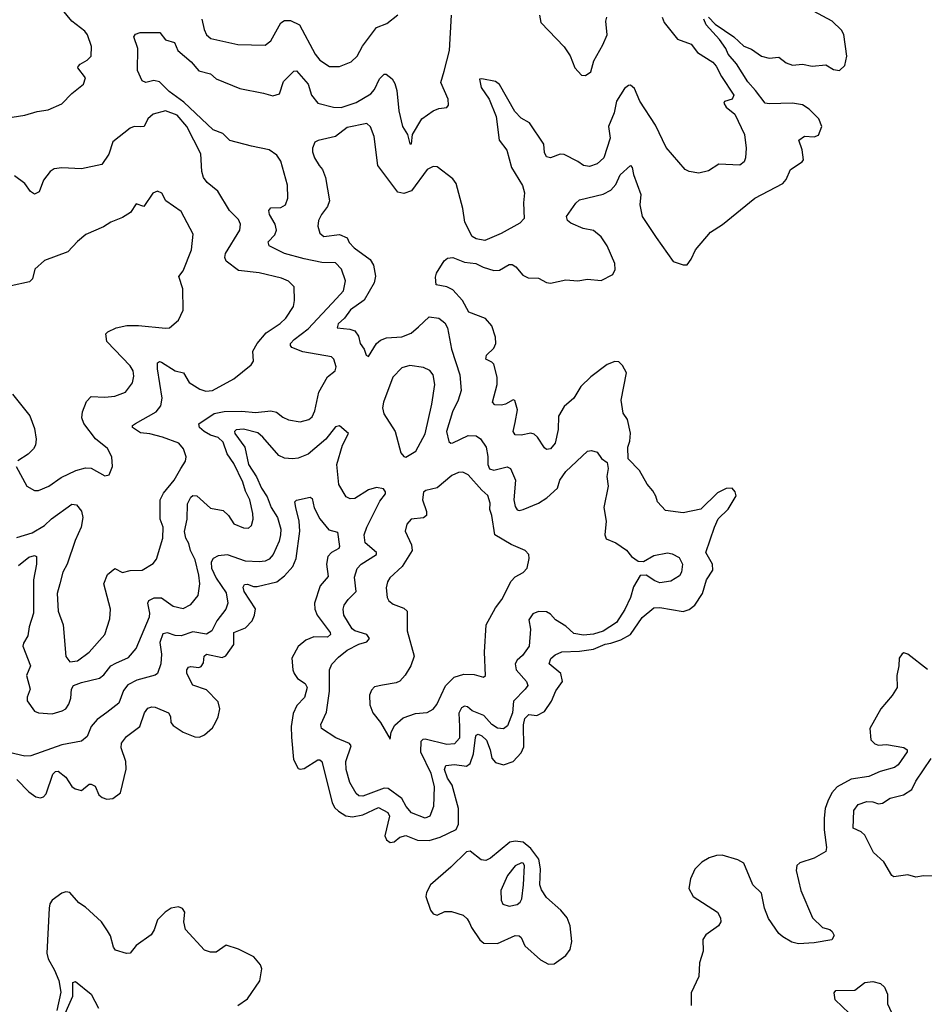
# Model space of a CAD drawing. Extents: x 1690054 to 1842981, y 782881 to 914114.
# Tile 55 of 256: x 1717129 to 1721759, y 819283 to 824322. Entities that reach past the tile are written whole.
import ezdxf

# ---------------------------------------------------------------- set-up
doc = ezdxf.new("R2010")
doc.units = 0

msp = doc.modelspace()

# ---------------------------------------------------------------- linework, layer by layer
at = {"layer": '0CON10XD'}
for points in [[(1717217.9, 823852.1), (1717275, 823861.5), (1717345, 823890.6), (1717395.4, 823944.6), (1717455, 823991.4), (1717466.4, 824025), (1717427.1, 824075), (1717428.3, 824081.7), (1717438, 824095), (1717474.6, 824115.4), (1717494.2, 824135), (1717496.7, 824185), (1717475.5, 824245), (1717463.1, 824263.1), (1717395, 824314.5), (1717315, 824411.8)], [(1718315.4, 823675.4), (1718205, 823704.3), (1718169.1, 823739.2), (1718118.8, 823758.8), (1717969.8, 823899.8), (1717894.6, 823954.6), (1717843.7, 824003.7), (1717815, 824010.4), (1717775, 824001.4), (1717755, 824010), (1717731.7, 824061.7), (1717733.3, 824175), (1717713.5, 824235), (1717721.2, 824248.8), (1717745, 824257.3), (1717845.8, 824255.8), (1717875, 824219.2), (1717921.2, 824205), (1717937.5, 824165), (1718006.4, 824106.4), (1718045, 824061.1), (1718104.7, 824044.7), (1718135, 824018.8), (1718255, 823970), (1718376.4, 823946.4), (1718425, 823932.1), (1718458.2, 823941.8), (1718479.1, 824005), (1718531.7, 824058.3), (1718545, 824060), (1718605, 823991.3), (1718622.5, 823935), (1718655, 823894.7), (1718735, 823874.6), (1718775, 823873.4), (1718851.2, 823898.8), (1718926.7, 823943.3), (1718945.4, 823964.6), (1718970.8, 824019.2), (1718995, 824042.5), (1719005, 824042.5), (1719035, 824018.6), (1719048.2, 823995), (1719058.9, 823958.9), (1719070, 823855), (1719088.6, 823775), (1719113.8, 823735), (1719125, 823687.5), (1719135, 823687.5), (1719140, 823735), (1719188, 823815), (1719245, 823856), (1719275, 823868), (1719315, 823873.3), (1719323.3, 823885), (1719322, 823915), (1719285, 824000), (1719300.8, 824059.2), (1719328.2, 824165), (1719338.4, 824345)], [(1718061.2, 824325), (1718072.3, 824272.3), (1718084.4, 824244.4), (1718106.4, 824226.4), (1718245, 824195.8), (1718385, 824192.5), (1718415, 824214.2), (1718464.7, 824305.3), (1718485, 824317.7), (1718515, 824317.8), (1718561.1, 824295), (1718640.5, 824145), (1718665, 824114.3), (1718715, 824083.3), (1718765, 824081.9), (1718825, 824106.9), (1718855.5, 824135), (1718883.6, 824186.4), (1718955, 824282.5), (1719007.6, 824302.4), (1719063.7, 824346.3)], [(1719788.6, 824345), (1719797, 824307), (1719915, 824183.3), (1719947, 824137), (1719970.8, 824075), (1720005, 824038.8), (1720025, 824036.2), (1720052, 824055), (1720068.3, 824111.7), (1720113.3, 824193.3), (1720135.7, 824245), (1720129.2, 824315), (1720133.3, 824335)], [(1720655, 824335.6), (1720689.1, 824299.2), (1720784.3, 824234.3), (1720835, 824186.8), (1720875, 824171.1), (1720925, 824135.3), (1720965, 824124.6), (1721015, 824130.6), (1721051.7, 824101.7), (1721085, 824090), (1721135, 824095.3), (1721185, 824084.3), (1721255, 824091.3), (1721295, 824067.1), (1721325, 824061.5), (1721353.1, 824086.9), (1721362.2, 824135), (1721347.1, 824247.1), (1721335, 824268.6), (1721287.5, 824315), (1721192.5, 824365)], [(1718131.8, 820725), (1718145.3, 820754.7), (1718153.1, 820795), (1718145, 820831.4), (1718085, 820892.3), (1718015, 820915.4), (1717983.9, 820975), (1717983.8, 820995), (1717992.5, 821007.5), (1718005, 821011.9), (1718045, 821007.3), (1718057.8, 821012.2), (1718069.1, 821030.8), (1718073.9, 821065), (1718085, 821074.6), (1718165, 821057.4), (1718184.4, 821065.6), (1718224.2, 821125), (1718225.4, 821185), (1718285, 821210.4), (1718318.8, 821245), (1718331.5, 821275), (1718336.1, 821306.1), (1718277.7, 821395), (1718273, 821417), (1718279.4, 821430.6), (1718295, 821433.1), (1718325, 821421.8), (1718345, 821421.4), (1718444.8, 821445.2), (1718484.5, 821475), (1718526.1, 821523.9), (1718544.8, 821565.2), (1718562.2, 821705), (1718559.1, 821755), (1718542.9, 821825), (1718536.4, 821853.6), (1718545, 821863.3), (1718615, 821877.5), (1718625, 821871.2), (1718636.9, 821823.1), (1718665, 821767.1), (1718711.8, 821711.8), (1718755, 821700), (1718765.4, 821625), (1718761.9, 821615), (1718725.3, 821594.7), (1718705.3, 821574.7), (1718700, 821535), (1718707.5, 821472.5), (1718666.4, 821423.7), (1718638, 821335), (1718639.7, 821305), (1718650.8, 821275), (1718718.2, 821185), (1718720, 821175), (1718705, 821162.2), (1718635, 821163.2), (1718593.5, 821146.5), (1718555, 821114.5), (1718521.1, 821055), (1718526.1, 820995), (1718533.8, 820975), (1718551, 820951), (1718590, 820925), (1718601.1, 820905), (1718587.2, 820852.8), (1718547.8, 820812.2), (1718529.1, 820770.9), (1718517.6, 820705), (1718519.5, 820650.5), (1718530.7, 820535), (1718555, 820490), (1718565, 820485.6), (1718585, 820489.5), (1718655, 820534.6), (1718665, 820534.5), (1718675.2, 820525.3), (1718728, 820315), (1718740.9, 820290.8), (1718760.9, 820270.8), (1718797.4, 820247.4), (1718832, 820242), (1718885, 820252.3), (1718965, 820290), (1719013.8, 820265), (1719021.1, 820245), (1718997.7, 820145), (1719005.5, 820125), (1719025, 820110.4), (1719045, 820113.8), (1719075, 820137.6), (1719105, 820147.4), (1719165, 820122), (1719225, 820121), (1719281.5, 820138.5), (1719362.7, 820177.3), (1719374.5, 820205), (1719375.2, 820285), (1719341.9, 820405), (1719319.3, 820440.7), (1719303.9, 820485), (1719310.6, 820505), (1719355, 820510.6), (1719415, 820500.8), (1719434.5, 820515.5), (1719451.2, 820565), (1719461.2, 820648.8), (1719465, 820660), (1719474.7, 820665.3), (1719495, 820657), (1719517.9, 820635), (1719537.7, 820585), (1719545, 820543.1), (1719565, 820519.6), (1719605, 820508.9), (1719655, 820525.4), (1719695, 820569.6), (1719709.1, 820600.9), (1719707.3, 820712.7), (1719715.2, 820744.8), (1719735, 820765.4), (1719775, 820761.2), (1719815, 820780.6), (1719851.4, 820835), (1719872.7, 820887.3), (1719906.9, 820935), (1719899.3, 820975), (1719838.9, 821025), (1719847.5, 821052.5), (1719868.8, 821071.2), (1719903.1, 821086.9), (1719995, 821090), (1720065, 821100), (1720125, 821126.2), (1720155, 821131.5), (1720205, 821147.7), (1720255, 821175.8), (1720315, 821263.2), (1720375, 821312.4), (1720405, 821314.2), (1720525, 821292.9), (1720555, 821304), (1720585, 821325.5), (1720623.2, 821385), (1720644.5, 821455.5), (1720676.9, 821505), (1720674.5, 821535), (1720640.2, 821595), (1720684.5, 821725.5), (1720703.4, 821766.6), (1720755, 821817.5), (1720795.5, 821885), (1720791.4, 821905), (1720775, 821924), (1720745, 821922.9), (1720699.8, 821900.2), (1720615, 821817.1), (1720525, 821798.9), (1720435, 821810.8), (1720393.3, 821855), (1720384.2, 821884.2), (1720370.3, 821910.3), (1720340, 821945), (1720300.6, 822015), (1720243.2, 822075), (1720241.9, 822135), (1720252.2, 822165), (1720255.3, 822205.3), (1720239.5, 822275), (1720217.8, 822307.8), (1720207.9, 822375), (1720234, 822515), (1720215, 822552.2), (1720195, 822570.7), (1720175, 822572.9), (1720135, 822558.1), (1720051.8, 822495), (1720001.5, 822445), (1719965.3, 822384.7), (1719915, 822342), (1719886.6, 822293.4), (1719885.3, 822225), (1719868.9, 822155), (1719845, 822125.7), (1719825, 822122.5), (1719815, 822130), (1719779.1, 822185), (1719761.3, 822201.3), (1719745, 822205.4), (1719695, 822195.4), (1719665, 822196.9), (1719654.6, 822215), (1719665, 822260), (1719676.2, 822325), (1719663.8, 822373.8), (1719655, 822376.2), (1719615.9, 822354.1), (1719595, 822349.1), (1719560.5, 822350.5), (1719548.6, 822365), (1719572.4, 822455), (1719572.4, 822492.4), (1719555, 822558.8), (1719545, 822570), (1719514.4, 822585), (1719518.6, 822605), (1719555, 822640.8), (1719565.5, 822665), (1719563.4, 822696.6), (1719546.2, 822755), (1719513.6, 822793.6), (1719428.2, 822825), (1719395.6, 822885.6), (1719345, 822939.2), (1719315, 822954.4), (1719260.4, 822965), (1719257, 823005), (1719263, 823025), (1719301.5, 823088.5), (1719319.2, 823100.8), (1719345, 823104.7), (1719405, 823080.3), (1719462.9, 823075), (1719501.5, 823055), (1719555, 823038.6), (1719585, 823040.6), (1719635, 823068.4), (1719649.2, 823069.2), (1719667.7, 823057.7), (1719703.8, 823015), (1719731.3, 823001.3), (1719785, 822998.4), (1719825, 822977.3), (1719845, 822973.4), (1719925, 822990.4), (1719985, 822986.2), (1720035, 822994.5), (1720105, 822986.4), (1720165, 823017.9), (1720177.3, 823042.7), (1720174.3, 823075), (1720135.2, 823165), (1720105, 823210), (1720065, 823243.4), (1720012.9, 823252.9), (1719950.2, 823280.2), (1719932.4, 823295), (1719928, 823315), (1719975, 823382.4), (1719995, 823399.7), (1720115, 823429.2), (1720155, 823449.5), (1720180.7, 823479.3), (1720202.2, 823527.8), (1720255, 823575.7), (1720263.1, 823565), (1720270, 823530), (1720307.4, 823427.4), (1720302.7, 823375), (1720314.1, 823315), (1720387.4, 823207.4), (1720474.3, 823085), (1720525, 823066.9), (1720545, 823068.1), (1720565, 823095.7), (1720587.5, 823145), (1720665.3, 823234.7), (1720725.9, 823274.1), (1720891.8, 823408.2), (1721035.7, 823484.3), (1721052.1, 823505), (1721074.5, 823555.5), (1721133.3, 823595), (1721140, 823605), (1721133.6, 823656.4), (1721116.7, 823705), (1721145, 823725.5), (1721195, 823721.8), (1721218.1, 823731.9), (1721234.5, 823775), (1721219.6, 823815), (1721169.1, 823865), (1721135, 823886.7), (1721085, 823895.7), (1720965, 823891.2), (1720945.3, 823895.3), (1720895, 823959.7), (1720855, 824004.7), (1720797, 824097), (1720755.6, 824145), (1720742.8, 824175), (1720710.5, 824220.5), (1720642.2, 824295), (1720630, 824325)], [(1720416.7, 824335), (1720427.8, 824307.8), (1720495, 824222.5), (1720565, 824197.5), (1720598.6, 824155), (1720677.1, 824105), (1720694.5, 824085), (1720720.6, 824030.6), (1720784.3, 823935), (1720775.4, 823914.6), (1720735.8, 823904.2), (1720733.1, 823895), (1720744.6, 823875), (1720788.8, 823838.8), (1720838.6, 823735), (1720847.8, 823665), (1720844.4, 823615), (1720837.1, 823595), (1720815, 823577.5), (1720707, 823583), (1720655, 823549.2), (1720605.8, 823535.8), (1720555, 823544.4), (1720534.6, 823554.6), (1720437.4, 823667.4), (1720382.4, 823782.4), (1720302.2, 823905), (1720275, 823970), (1720255, 823986.2), (1720245, 823986), (1720225, 823969.2), (1720183.6, 823905), (1720172, 823845), (1720142.5, 823775), (1720151.8, 823715), (1720119.2, 823615), (1720085, 823584.6), (1720045, 823570), (1720015, 823575.6), (1719986.4, 823596.4), (1719915, 823632.2), (1719895, 823633.3), (1719845, 823615.6), (1719825, 823620.8), (1719815, 823642.5), (1719810.8, 823685), (1719738.6, 823795), (1719695, 823818.5), (1719662.9, 823852.9), (1719585, 823990.8), (1719565, 824005.7), (1719495, 824020), (1719482.3, 824017.7), (1719491.4, 823975), (1719531.6, 823915), (1719567.3, 823827.3), (1719582.8, 823705), (1719622, 823655), (1719646.7, 823565), (1719702.8, 823472.8), (1719713.4, 823436.6), (1719707.1, 823385), (1719710.8, 823305), (1719688.6, 823281.4), (1719593, 823227), (1719508.8, 823191.2), (1719465, 823200), (1719445, 823212), (1719407.8, 823285), (1719397.8, 823355), (1719362.9, 823482.9), (1719345, 823507.1), (1719265, 823568.6), (1719245, 823570), (1719215, 823555.5), (1719135, 823446.9), (1719095, 823433.2), (1719065, 823438.5), (1718961.2, 823575), (1718944, 823724), (1718925, 823774.2), (1718905, 823790.8), (1718805, 823771), (1718745, 823724), (1718656, 823704), (1718640, 823695), (1718627.1, 823665), (1718628.1, 823645), (1718638.2, 823615), (1718662.3, 823575), (1718678.8, 823555), (1718694.8, 823515), (1718715.4, 823395), (1718705, 823365.8), (1718673.3, 823325), (1718658.9, 823295), (1718654.4, 823265), (1718665, 823228.8), (1718685, 823212.7), (1718765, 823222.2), (1718804.4, 823205), (1718815, 823181.2), (1718840, 823155), (1718923.3, 823095), (1718939.6, 823065), (1718950.2, 823010.2), (1718943.6, 822975), (1718892.8, 822887.2), (1718822.2, 822837.8), (1718791.4, 822795), (1718758.5, 822765), (1718754.4, 822745), (1718818.7, 822738.7), (1718845, 822730), (1718862.9, 822702.9), (1718871.4, 822665), (1718891.8, 822635), (1718901.4, 822605), (1718915, 822598), (1718955, 822664.2), (1718975, 822681.9), (1719006.4, 822693.6), (1719085, 822699.1), (1719131.8, 822718.2), (1719169.4, 822750.6), (1719225, 822802), (1719274.3, 822794.3), (1719305, 822770), (1719317.8, 822745), (1719338.8, 822635), (1719381.9, 822505), (1719388.2, 822425), (1719372.9, 822375), (1719344.7, 822315), (1719313.7, 822215), (1719325, 822163.8), (1719335, 822154.2), (1719345, 822155.7), (1719425, 822193.9), (1719465, 822191.5), (1719486.7, 822176.7), (1719516.7, 822135), (1719525.7, 822085.7), (1719524.8, 822045), (1719533.1, 822023.1), (1719555, 822016.2), (1719623.2, 822033.2), (1719640.8, 822025), (1719666, 821966), (1719658.7, 821865), (1719665, 821830), (1719675, 821814.3), (1719685, 821810), (1719705, 821814.6), (1719785, 821847.7), (1719827.3, 821875)], [(1717035, 823814.4), (1717155, 823833.5), (1717217.9, 823852.1)], [(1717115, 821671.8), (1717192.9, 821695), (1717255, 821733.8), (1717292.1, 821767.9), (1717395, 821843.1), (1717419.8, 821839.8), (1717445.9, 821805.9), (1717451.5, 821775), (1717442.8, 821725), (1717412.8, 821657.2), (1717371.5, 821535), (1717350.4, 821495), (1717334.6, 821435.4), (1717321.4, 821385), (1717325.5, 821294.5), (1717350.8, 821225), (1717365, 821063.3), (1717385, 821036.2), (1717425, 821040), (1717484.2, 821085.8), (1717564.6, 821175), (1717589.7, 821255), (1717593.8, 821305), (1717559.4, 821435), (1717577.8, 821482.2), (1717615, 821512.5), (1717655, 821492.9), (1717695, 821502.5), (1717755, 821505.5), (1717811.7, 821538.3), (1717829.2, 821560.8), (1717862.1, 821667.9), (1717862.6, 821725), (1717848.5, 821765), (1717847.3, 821865), (1717865, 821898.1), (1717919.1, 821965), (1717953.5, 822025), (1717977.2, 822062.8), (1717980.6, 822085), (1717966.9, 822125), (1717943.9, 822153.9), (1717860, 822185), (1717795, 822202.1), (1717746.9, 822206.9), (1717706, 822235), (1717706, 822245), (1717720.8, 822255), (1717826.9, 822315), (1717851.2, 822345), (1717857.6, 822385), (1717833.8, 822535), (1717835, 822566.7), (1717845, 822572), (1717855, 822568.6), (1717925.4, 822525.4), (1717968, 822515), (1717996.9, 822465), (1718050.9, 822430.9), (1718081.5, 822421.5), (1718115.3, 822424.7), (1718225, 822484.5), (1718314, 822555), (1718325.7, 822575), (1718321.5, 822625), (1718344.5, 822665), (1718390.5, 822719.5), (1718462.1, 822767.9), (1718491.1, 822795), (1718530, 822855), (1718535.8, 822885), (1718533.3, 822955), (1718505, 822984), (1718468.5, 822998.5), (1718355, 823026.4), (1718248.6, 823038.6), (1718185, 823086.2), (1718178.9, 823105), (1718182.7, 823125), (1718255.5, 823245), (1718259.6, 823275), (1718248.9, 823298.9), (1718202.5, 823345), (1718142.5, 823445), (1718088.1, 823488.1), (1718070.4, 823515), (1718061.1, 823545), (1718056.7, 823635), (1717985, 823775.8), (1717935, 823832.6), (1717875, 823855.3), (1717812.3, 823837.8), (1717785.5, 823815), (1717766.2, 823775), (1717745, 823774.4), (1717715, 823775.4), (1717695, 823766.9), (1717605, 823697.8), (1717585, 823633.3), (1717549.7, 823580.3), (1717445, 823559.4), (1717345, 823563.5), (1717305, 823558.1), (1717285, 823544.3), (1717250, 823500), (1717228.1, 823441.9), (1717205, 823428.8), (1717185, 823443.3), (1717155, 823484), (1717102.7, 823522.7)], [(1717122.1, 821527.9), (1717175, 821571.3), (1717205, 821580.6), (1717214.4, 821574.4), (1717214.3, 821535), (1717200, 821455), (1717199.5, 821285), (1717178, 821215), (1717171.1, 821168.9), (1717148.3, 821131.7), (1717144.6, 821115), (1717184, 821015), (1717163.8, 820966.2), (1717182.3, 820895), (1717166.7, 820855), (1717166.6, 820836.6), (1717205, 820783.8), (1717225, 820774.3), (1717295, 820769.1), (1717346, 820784), (1717365, 820795.6), (1717381.2, 820818.8), (1717390.5, 820849.5), (1717393.8, 820896.2), (1717405, 820913.8), (1717445, 820929.6), (1717538, 820952), (1717560.3, 820969.7), (1717595, 821014.4), (1717620.9, 821029.1), (1717685, 821058.5), (1717725, 821104.2), (1717792.9, 821265), (1717795.3, 821285.3), (1717784.4, 821335), (1717789.8, 821350.2), (1717817.1, 821362.9), (1717855, 821363.8), (1717915, 821320.8), (1717965, 821307.7), (1718005, 821329.4), (1718042.5, 821375), (1718050.3, 821435), (1718045, 821478.8), (1718027.5, 821557.5), (1718003.4, 821605), (1717995, 821642), (1717978.7, 821668.7), (1717971.8, 821701.8), (1717986.3, 821765), (1717987.8, 821845), (1718005, 821878.5), (1718015, 821886.7), (1718035, 821884.6), (1718105, 821822.5), (1718169.9, 821809.9), (1718197.3, 821785), (1718225, 821742.5), (1718275, 821721.1), (1718299.7, 821720.3), (1718315, 821733.3), (1718324.4, 821765), (1718322.7, 821795), (1718307.6, 821865), (1718285, 821908.6), (1718270.5, 821955), (1718225, 822050), (1718190.2, 822100.2), (1718170.4, 822160.4), (1718145, 822182.9), (1718105, 822196.1), (1718072.5, 822215), (1718048.5, 822235), (1718046.2, 822253.8), (1718125, 822306.9), (1718175, 822317), (1718265, 822319.3), (1718335, 822311.6), (1718415, 822320.4), (1718442.9, 822312.9), (1718475, 822287.8), (1718505, 822274.5), (1718565, 822264.6), (1718609.2, 822275), (1718625, 822290), (1718639.9, 822320.1), (1718660.8, 822415), (1718704.3, 822495), (1718743.8, 822525), (1718748.6, 822545), (1718737.1, 822585), (1718725, 822596.5), (1718577.8, 822622.2), (1718522, 822645), (1718514.3, 822655), (1718515.6, 822665), (1718533.3, 822685), (1718605, 822739.6), (1718750.8, 822895), (1718785.4, 822935), (1718797.3, 822985), (1718775.4, 823045), (1718745, 823077.3), (1718675, 823080), (1718585, 823097.9), (1718485, 823125.3), (1718405.6, 823165), (1718400.9, 823185), (1718435, 823220.6), (1718443.2, 823245), (1718436, 823275), (1718407.1, 823325), (1718404.4, 823345), (1718415, 823358.9), (1718465, 823361.5), (1718489.5, 823375), (1718501.5, 823408.5), (1718499.4, 823475), (1718465, 823597.5), (1718445, 823628.9), (1718406.4, 823656.3), (1718315.4, 823675.4)], [(1717110.8, 822035), (1717165, 821934.2), (1717205, 821913.1), (1717225, 821911.9), (1717278, 821935), (1717341.2, 821978.8), (1717415.4, 822014.6), (1717465, 822028.8), (1717495, 822026.2), (1717565, 821986.7), (1717587.3, 821992.7), (1717603.8, 822035), (1717601.2, 822085), (1717577.9, 822127.9), (1717516.4, 822176.4), (1717456.7, 822255), (1717446.9, 822285), (1717450, 822315), (1717471.5, 822368.5), (1717495, 822392.9), (1717565, 822389.6), (1717615, 822394.4), (1717670, 822415), (1717705.7, 822464.3), (1717713.2, 822496.8), (1717710, 822525), (1717695, 822550.6), (1717575.4, 822675), (1717570, 822715), (1717579.2, 822725), (1717622.5, 822745), (1717676.7, 822756.7), (1717736.6, 822756.6), (1717875, 822742.5), (1717895, 822745.8), (1717942, 822785), (1717965.6, 822835), (1717964.4, 822945), (1717943.1, 823006.9), (1717965, 823036.2), (1718008.2, 823145), (1718016.9, 823225), (1717955, 823340.8), (1717876.2, 823395), (1717856.2, 823435), (1717835, 823443.8), (1717810, 823435), (1717765, 823366.7), (1717725, 823380), (1717695.5, 823334.5), (1717655, 823310), (1717595, 823285.8), (1717558.3, 823261.7), (1717467.9, 823222.1), (1717425, 823187.5), (1717375, 823133.3), (1717255, 823090), (1717207.1, 823045), (1717193.6, 822996.4), (1717179.6, 822980.4), (1717085, 822960)], [(1719105, 822083.8), (1719156, 822114), (1719205, 822202), (1719238.7, 822355), (1719253.1, 822455), (1719245.4, 822505), (1719227.3, 822527.3), (1719195, 822541.2), (1719125, 822552.5), (1719085, 822539.5), (1719038.3, 822491.7), (1718991.5, 822365), (1718986.5, 822335), (1718992.7, 822305), (1719050.5, 822215), (1719080, 822105), (1719095, 822086.7), (1719105, 822083.8)], [(1717092.5, 822405), (1717181.2, 822295), (1717205, 822230), (1717213.3, 822175), (1717209.4, 822145), (1717199.2, 822125), (1717171.8, 822098.2), (1717119.2, 822065)], [(1719827.3, 821875), (1719881.8, 821925), (1719893.9, 821965), (1719925, 822010), (1720035, 822114), (1720055, 822117.1), (1720085, 822108.6), (1720106.5, 822076.5), (1720135, 822055.8), (1720140.4, 822025), (1720133.9, 821983.9), (1720141.1, 821935), (1720117.9, 821825), (1720130.5, 821755), (1720124, 821685), (1720130, 821665), (1720180, 821645), (1720235, 821607.5), (1720260, 821575), (1720295, 821550), (1720321.2, 821548.8), (1720375, 821579.2), (1720445, 821592.9), (1720468.3, 821588.3), (1720505, 821570), (1720521.8, 821535), (1720516.9, 821495), (1720505.8, 821475), (1720461.7, 821448.3), (1720405, 821440), (1720379.5, 821449.5), (1720335, 821479.2), (1720305, 821478), (1720270.1, 821419.9), (1720255, 821364.3), (1720226.9, 821303.1), (1720183.3, 821236.7), (1720115, 821192.2), (1720065, 821176.3), (1720015, 821171.6), (1719965, 821180.9), (1719925, 821217.8), (1719870.5, 821250.5), (1719845, 821279.2), (1719825, 821290.6), (1719785, 821292.5), (1719755, 821281.4), (1719735, 821250), (1719743.1, 821203.1), (1719736.5, 821115), (1719702.3, 821067.7), (1719675, 821044.3), (1719665.4, 821024.6), (1719670.3, 820995), (1719723.5, 820935), (1719728.9, 820915), (1719716.5, 820895), (1719656.4, 820835), (1719650.5, 820775), (1719625, 820708.6), (1719605, 820692.2), (1719575, 820695.5), (1719545, 820714.6), (1719505, 820761), (1719445.6, 820785), (1719420.8, 820805), (1719405, 820809.1), (1719389.5, 820800.5), (1719377.3, 820772.7), (1719379.8, 820705), (1719380, 820645), (1719353.8, 820616.2), (1719315, 820613.2), (1719205, 820640.4), (1719191.7, 820638.3), (1719182, 820628), (1719180.7, 820575), (1719233.7, 820465), (1719250, 820395), (1719247.7, 820295), (1719227.5, 820245), (1719205, 820234.6), (1719135, 820262.1), (1719106.9, 820295), (1719085, 820336.2), (1719015, 820387.6), (1718995, 820388.4), (1718885, 820347.9), (1718865, 820350.5), (1718850.8, 820360.8), (1718818.1, 820418.1), (1718799.6, 820485), (1718798.9, 820525), (1718826, 820606), (1718817.6, 820617.6), (1718746.4, 820646.4), (1718674, 820695), (1718670, 820715), (1718698.7, 820778.7), (1718715.3, 820885), (1718714.5, 820995), (1718726, 821024), (1718759.9, 821060.1), (1718805, 821094.6), (1718865, 821126.2), (1718905, 821137.5), (1718919.2, 821155), (1718906.1, 821176.1), (1718845, 821193.9), (1718830, 821205), (1718788.5, 821275), (1718783.8, 821305), (1718790, 821325), (1718810.9, 821355), (1718851.1, 821395), (1718841.7, 821468.3), (1718856.4, 821513.7), (1718877.5, 821535), (1718954.4, 821585), (1718955, 821595.8), (1718897.5, 821645), (1718892.7, 821685), (1718905, 821724.2), (1718971.7, 821858.3), (1719000.5, 821895), (1719000.9, 821905), (1718990.5, 821920.5), (1718955, 821927.1), (1718915, 821915.8), (1718845, 821872), (1718820.3, 821870.3), (1718799.6, 821879.6), (1718762.9, 821942.9), (1718751.8, 822045), (1718781.8, 822145), (1718811.9, 822205), (1718765, 822243.1), (1718745, 822238.6), (1718695.5, 822174.5), (1718605, 822097.7), (1718555, 822078.2), (1718525.3, 822074.7), (1718485, 822077.8), (1718455, 822091.5), (1718372.9, 822185), (1718346.9, 822206.9), (1718275, 822226.5), (1718236.7, 822223.3), (1718228.5, 822215), (1718229.2, 822205), (1718280.6, 822135), (1718299.3, 822045), (1718341.6, 821981.6), (1718366.1, 821925), (1718395, 821879.6), (1718416.2, 821825), (1718448.6, 821775), (1718465.7, 821715), (1718464.3, 821685.8), (1718457, 821653), (1718425.4, 821585), (1718405, 821561.8), (1718385, 821550.4), (1718355, 821546.5), (1718285, 821550.8), (1718192.9, 821582.9), (1718145, 821577.9), (1718118.8, 821565), (1718108.8, 821545), (1718110.9, 821515), (1718134.6, 821464.6), (1718185, 821389.4), (1718194.6, 821335), (1718184.6, 821305), (1718137.7, 821245), (1718111.9, 821195), (1718085, 821176.7), (1718015, 821189.2), (1717955, 821168.4), (1717925, 821171), (1717885, 821184.7), (1717861.4, 821178.6), (1717845.8, 821135), (1717854.7, 821075), (1717850.8, 821025), (1717833.8, 820976.2), (1717821.9, 820968.1), (1717728, 820942), (1717682.5, 820917.5), (1717660.4, 820889.6), (1717636.4, 820823.6), (1717575, 820776.4), (1717525, 820740.9), (1717495.5, 820705), (1717475, 820654.2), (1717445, 820629.4), (1717345, 820610.4), (1717186.7, 820555), (1717155, 820552.9), (1717075, 820570.9)], [(1719025, 820640), (1719030, 820675), (1719048.8, 820711.2), (1719091.2, 820748.8), (1719155, 820771.8), (1719215, 820775.6), (1719245, 820792.9), (1719263.3, 820816.7), (1719308, 820912), (1719352.9, 820957.1), (1719402, 820972), (1719455, 820970), (1719502.5, 820957.5), (1719512.5, 820965), (1719507.8, 821085), (1719516.9, 821225), (1719565, 821312.5), (1719595.8, 821354.2), (1719645, 821448.6), (1719665, 821471.4), (1719706.6, 821493.4), (1719725.8, 821514.2), (1719735.8, 821565), (1719734.2, 821585), (1719716.2, 821605), (1719645, 821635.6), (1719560, 821685), (1719545.4, 821785), (1719534.7, 821815), (1719536.9, 821846.9), (1719525, 821886.9), (1719493.8, 821913.8), (1719425, 821992.9), (1719396.2, 822006.2), (1719375, 822003.8), (1719341.5, 821988.5), (1719265, 821926.7), (1719207.7, 821912.3), (1719196, 821904), (1719190.9, 821865), (1719210.9, 821805), (1719210.6, 821785), (1719195, 821772.7), (1719133.3, 821765), (1719110.7, 821739.3), (1719101.9, 821705), (1719134.7, 821634.7), (1719137.1, 821605), (1719086.3, 821523.7), (1719023.3, 821465), (1719010.6, 821445), (1719004.4, 821415), (1719009.4, 821365), (1719017.6, 821347.6), (1719040.2, 821330.2), (1719095, 821310.4), (1719111.8, 821295), (1719111.8, 821195), (1719147.5, 821065), (1719131.1, 821015), (1719102.3, 820967.8), (1719075, 820937.1), (1719055, 820927.8), (1718985, 820916.9), (1718945, 820907.5), (1718929.1, 820890.9), (1718918.8, 820865), (1718921.2, 820815), (1718936.2, 820775), (1718975.7, 820725.7), (1719025, 820640)], [(1721775, 820995.9), (1721675, 821074.4), (1721655, 821082), (1721645, 821076.2), (1721630, 821055), (1721629.2, 821015), (1721617.7, 820965), (1721619.7, 820905), (1721595, 820862.5), (1721537.3, 820795), (1721479.6, 820695), (1721485, 820636.7), (1721505.9, 820615.9), (1721525, 820608.9), (1721565, 820611.8), (1721655, 820597.6), (1721671.9, 820585), (1721670.5, 820575), (1721625, 820508.8), (1721606.9, 820495), (1721532.5, 820475), (1721475, 820448), (1721384.4, 820435.6), (1721312.3, 820395), (1721285.9, 820365), (1721265, 820321.9), (1721252.3, 820285), (1721246.2, 820235), (1721246.2, 820175), (1721258.4, 820085), (1721254.4, 820065), (1721195, 820031.5), (1721122.5, 820007.5), (1721107, 819993), (1721102.9, 819967.1), (1721126.5, 819865), (1721187.1, 819725), (1721238.8, 819675), (1721275, 819665.8), (1721288, 819655), (1721297.1, 819635), (1721285, 819612.9), (1721195, 819596.9), (1721115, 819592.5), (1721081.4, 819601.4), (1721035, 819627.5), (1721014, 819645), (1720961.4, 819721.4), (1720941.2, 819775), (1720925, 819851.9), (1720882.1, 819895), (1720835, 820004.5), (1720805, 820021.6), (1720725, 820046.7), (1720695, 820044.6), (1720657.8, 820032.2), (1720620.6, 820009.4), (1720585, 819974.4), (1720561.5, 819925), (1720554.5, 819875), (1720575.3, 819835.3), (1720700, 819755), (1720715.4, 819725.4), (1720716.9, 819705), (1720705.8, 819685), (1720641.1, 819638.9), (1720625.3, 819615), (1720627.3, 819555), (1720608.4, 819495), (1720604.9, 819425), (1720565, 819342), (1720566.3, 819276.3)], [(1717115, 820433.9), (1717175, 820370), (1717210.8, 820345), (1717235, 820339.6), (1717250.8, 820345), (1717265, 820359.4), (1717298.7, 820461.3), (1717311.4, 820475), (1717325, 820475.9), (1717365.4, 820445), (1717395, 820397.9), (1717413.3, 820385), (1717445, 820376.9), (1717485, 820408.8), (1717495, 820410), (1717515, 820400), (1717534, 820355), (1717551.3, 820341.3), (1717575, 820333.1), (1717605, 820335.8), (1717644, 820365), (1717673.4, 820486.6), (1717671.5, 820525), (1717648.5, 820595), (1717650.2, 820619.8), (1717675, 820654.2), (1717744.6, 820705.4), (1717768.5, 820775), (1717785, 820797.8), (1717805, 820805.5), (1717822.9, 820802.9), (1717890, 820775), (1717900.4, 820755), (1717902.7, 820725), (1717915, 820709.4), (1717966.2, 820676.2), (1718025, 820651.9), (1718049.7, 820650.3), (1718075, 820661.4), (1718115, 820697.1), (1718131.8, 820725)], [(1721878.1, 819938.1), (1721755, 819939.7), (1721715, 819934), (1721675, 819944.6), (1721602.5, 819935), (1721592.7, 819942.7), (1721552.4, 820012.4), (1721499.7, 820059.7), (1721455, 820148.8), (1721436.7, 820165), (1721394.5, 820185), (1721397.5, 820275), (1721421.2, 820305), (1721465, 820320.4), (1721495, 820319.2), (1721525, 820309.2), (1721545, 820311.8), (1721585, 820337.5), (1721652, 820355), (1721695, 820381.9), (1721715.2, 820424.8), (1721795, 820540)], [(1719835, 819487.5), (1719865, 819490), (1719925, 819532.5), (1719946.2, 819563.8), (1719954.8, 819605), (1719945.6, 819685), (1719930.6, 819725), (1719898.1, 819765), (1719825, 819829.2), (1719799.3, 819869.3), (1719791, 819895), (1719794.6, 819975.4), (1719786.3, 820025), (1719745, 820079.4), (1719705, 820112.3), (1719665, 820117.5), (1719637.7, 820112.3), (1719538.9, 820031.1), (1719515, 820018.2), (1719491.4, 820021.4), (1719435, 820066.2), (1719415, 820063.8), (1719335.8, 819985), (1719231.2, 819895), (1719211.1, 819855), (1719208.1, 819835), (1719230.8, 819765), (1719245, 819745.4), (1719265, 819738.4), (1719305, 819756.9), (1719338.5, 819758.5), (1719398.3, 819738.3), (1719419.6, 819719.6), (1719430.9, 819699.1), (1719440.8, 819675), (1719483.3, 819613.3), (1719505, 819595.5), (1719575, 819593.2), (1719665, 819634.6), (1719685, 819633.5), (1719695.4, 819625), (1719715, 819582.2), (1719795, 819510), (1719835, 819487.5)], [(1719635, 819785.6), (1719675, 819794.3), (1719690, 819805), (1719698.2, 819821.8), (1719706.8, 819895), (1719712.9, 819992.9), (1719706, 820005), (1719697, 820007), (1719665, 819990.6), (1719625, 819941.4), (1719591.5, 819865), (1719592.9, 819815), (1719602, 819795), (1719635, 819785.6)], [(1718245, 819275.8), (1718295, 819310), (1718357.7, 819402.3), (1718368.8, 819465), (1718362, 819485), (1718326.5, 819525), (1718248.2, 819565), (1718185, 819586.1), (1718135, 819548.9), (1718105, 819549.5), (1718075, 819560), (1717976.9, 819665), (1717969.6, 819705), (1717973.6, 819755), (1717962.3, 819772.3), (1717941.7, 819781.7), (1717904.8, 819775.2), (1717873.1, 819755), (1717834.4, 819715), (1717816.8, 819663.2), (1717801.3, 819638.7), (1717725, 819584.2), (1717695, 819544.5), (1717675, 819542.1), (1717619.7, 819559.7), (1717609.6, 819575), (1717593.8, 819633.8), (1717578.6, 819658.6), (1717547.7, 819705), (1717465, 819779.1), (1717431.5, 819801.5), (1717385, 819854.2), (1717365, 819857.8), (1717345, 819852.2), (1717294.4, 819815), (1717283.5, 819796.5), (1717280.4, 819775), (1717268, 819545), (1717274.1, 819515), (1717307.8, 819457.8), (1717329.9, 819405), (1717338.9, 819345), (1717318.5, 819251.5)], [(1717341, 819189), (1717400.6, 819325), (1717401.2, 819395), (1717415, 819398.8), (1717495, 819334.4), (1717533, 819263)], [(1721375, 819236.7), (1721302, 819305), (1721298.3, 819341.7), (1721306.1, 819353.9), (1721404.1, 819355.9), (1721455, 819393.8), (1721495, 819400), (1721535, 819388.8), (1721555, 819370), (1721570, 819335), (1721570, 819285), (1721590.7, 819240.7)]]:
    msp.add_lwpolyline(points, dxfattribs=at)

doc.saveas('drawing.dxf')
